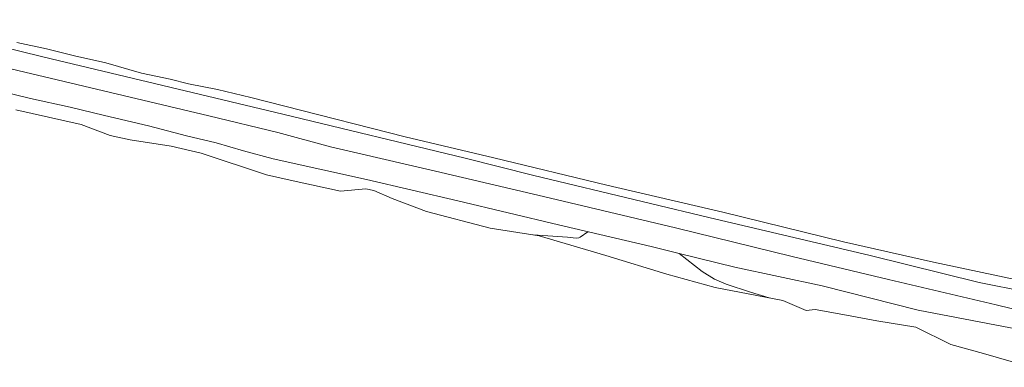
# Model space of a CAD drawing. Header units: metres. Extents: x 66374 to 71914, y 405953 to 412623.
# Tile 3 of 42: x 68961 to 69441, y 408093 to 408263. Entities that reach past the tile are written whole.
import ezdxf

# ---------------------------------------------------------------- set-up
doc = ezdxf.new("R2010")
doc.units = ezdxf.units.M
doc.layers.add('2013-05-24_onderlegger_OVLIJNOBJ', color=252, linetype='Continuous', lineweight=0)

msp = doc.modelspace()

# ---------------------------------------------------------------- linework, layer by layer
at = {"layer": '2013-05-24_onderlegger_OVLIJNOBJ'}
for p, q in [((68898.76, 408262.53), (68972.42, 408244.42)), ((68959.64, 408251.42), (68974.16, 408248.35)), ((68974.16, 408248.35), (68987.88, 408244.93)), ((68972.42, 408244.42), (69089.34, 408216.51)), ((68987.88, 408244.93), (69003.06, 408241.5)), ((68946.78, 408241.02), (69053.26, 408215.78)), ((69003.06, 408241.5), (69020.5, 408236.58)), ((69020.5, 408236.58), (69034.44, 408233.54)), ((69034.44, 408233.54), (69043.35, 408231.39)), ((68951.69, 408227.74), (68966.36, 408224.16)), ((69043.35, 408231.39), (69057.4, 408228.54)), ((69057.4, 408228.54), (69073.73, 408224.64)), ((68966.36, 408224.16), (68985.74, 408220.06)), ((69073.73, 408224.64), (69090.31, 408220.42)), ((68991.06, 408211.62), (68959.26, 408218.72)), ((68985.74, 408220.06), (69002.45, 408215.94)), ((69090.31, 408220.42), (69148.89, 408205.6)), ((69002.45, 408215.94), (69023.87, 408210.98)), ((69053.26, 408215.78), (69086.95, 408207.68)), ((69089.34, 408216.51), (69178.13, 408195.1)), ((69005.21, 408206.21), (68991.06, 408211.62)), ((69023.87, 408210.98), (69042.43, 408206.05)), ((69015, 408204.04), (69005.21, 408206.21)), ((69034.94, 408201.09), (69015, 408204.04)), ((69042.43, 408206.05), (69056.82, 408202.66)), ((69086.95, 408207.68), (69112.59, 408200.64)), ((69148.89, 408205.6), (69192.06, 408195.26)), ((69049.58, 408197.66), (69034.94, 408201.09)), ((69056.82, 408202.66), (69070.17, 408198.75)), ((69070.17, 408198.75), (69084.54, 408194.91)), ((69112.59, 408200.64), (69163.77, 408188.8)), ((69081.34, 408187.1), (69049.58, 408197.66)), ((69084.54, 408194.91), (69130.11, 408184.83)), ((69178.13, 408195.1), (69210.94, 408186.88)), ((69192.06, 408195.26), (69247.12, 408182.11)), ((69094.38, 408184.13), (69081.34, 408187.1)), ((69130.11, 408184.83), (69174.59, 408174.43)), ((69163.77, 408188.8), (69216.37, 408176.48)), ((69210.94, 408186.88), (69265, 408173.89)), ((69117.43, 408179.07), (69094.38, 408184.13)), ((69129.79, 408180.32), (69117.43, 408179.07)), ((69133.6, 408179.42), (69129.79, 408180.32)), ((69142.5, 408175.52), (69133.6, 408179.42)), ((69247.12, 408182.11), (69303.75, 408168.96)), ((69159.35, 408169.18), (69142.5, 408175.52)), ((69216.37, 408176.48), (69280.6, 408161.22)), ((69174.59, 408174.43), (69223.65, 408162.69)), ((69265, 408173.89), (69300.2, 408165.47)), ((69190.32, 408161.06), (69159.35, 408169.18)), ((69300.2, 408165.47), (69346.55, 408154.66)), ((69303.75, 408168.96), (69362.55, 408154.53)), ((69214.13, 408157.34), (69190.32, 408161.06)), ((69223.65, 408162.69), (69268.7, 408152.19)), ((69280.6, 408161.22), (69337.41, 408147.39)), ((69211.3, 408157.82), (69227.94, 408156.74)), ((69246.75, 408147.87), (69214.13, 408157.34)), ((69227.94, 408156.74), (69232.28, 408156.18)), ((69232.28, 408156.18), (69233.6, 408156.42)), ((69233.6, 408156.42), (69234.2, 408156.74)), ((69234.2, 408156.74), (69237.96, 408159.33)), ((69268.7, 408152.19), (69282.48, 408148.78)), ((69346.55, 408154.66), (69375.49, 408147.78)), ((69362.55, 408154.53), (69406.3, 408144.54)), ((69276.34, 408138.82), (69246.75, 408147.87)), ((69282.48, 408148.78), (69282.46, 408148.8)), ((69286.21, 408145.93), (69282.48, 408148.78)), ((69309.54, 408142.08), (69282.48, 408148.78)), ((69293.66, 408140.09), (69286.21, 408145.93)), ((69337.41, 408147.39), (69384.42, 408136.16)), ((69375.49, 408147.78), (69428.65, 408134.69)), ((69352.02, 408132.99), (69309.54, 408142.08)), ((69406.3, 408144.54), (69453.9, 408134.4)), ((69299.96, 408132.19), (69276.34, 408138.82)), ((69299.59, 408136.35), (69293.66, 408140.09)), ((69305.26, 408133.83), (69299.59, 408136.35)), ((69315.98, 408129.25), (69299.96, 408132.19)), ((69317.22, 408130), (69305.26, 408133.83)), ((69398.87, 408121.22), (69352.02, 408132.99)), ((69384.42, 408136.16), (69436.82, 408123.74)), ((69428.65, 408134.69), (69487.12, 408123.04)), ((69333, 408125.86), (69315.98, 408129.25)), ((69326.25, 408127.23), (69317.22, 408130)), ((69344.24, 408121.02), (69333, 408125.86)), ((69436.82, 408123.74), (69490.79, 408110.62)), ((69348.71, 408121.54), (69344.24, 408121.02)), ((69363.88, 408118.75), (69348.71, 408121.54)), ((69378.71, 408116), (69363.88, 408118.75)), ((69471.05, 408107.3), (69398.87, 408121.22)), ((69397.68, 408112.9), (69378.71, 408116)), ((69414.74, 408104.45), (69397.68, 408112.9)), ((69430.73, 408100.13), (69414.74, 408104.45)), ((69453.86, 408093.44), (69430.73, 408100.13))]:
    msp.add_line(p, q, dxfattribs=at)

doc.saveas('drawing.dxf')
